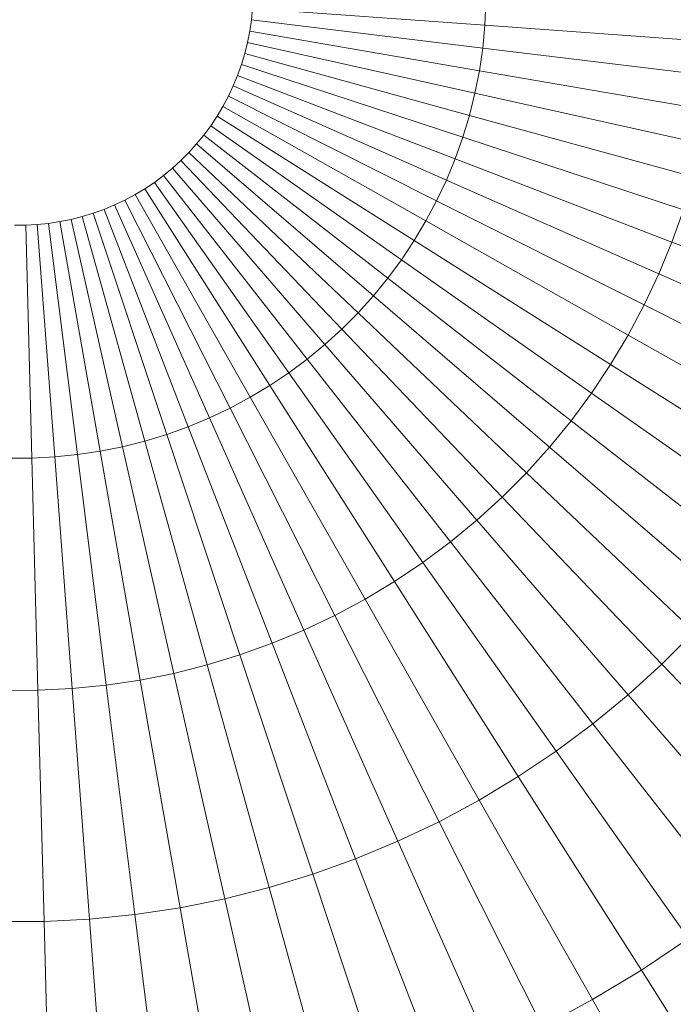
# Model space of a CAD drawing. Header units: centimetres. Extents: x 511 to 2122, y 723 to 1373.
# Tile 15 of 89: x 998.14 to 1001.01, y 753.49 to 757.81. Entities that reach past the tile are written whole.
import ezdxf

# ---------------------------------------------------------------- set-up
doc = ezdxf.new("R2010")
doc.units = ezdxf.units.CM
doc.layers.add('G-IMPT', color=8, linetype='Continuous', lineweight=18)
doc.layers.add('I-FURN', color=30, linetype='Continuous', lineweight=18)

# ---------------------------------------------------------------- blocks, each defined once
blk = doc.blocks.new('LUPA - LUPA_skp_-562653-PROJETO_TÉRREO')
at = {"layer": 'G-IMPT'}
for p, q in [((5.4297, 7.0228), (5.1467, 6.4245)), ((5.5763, 6.949), (5.2643, 6.3653)), ((5.7191, 6.8681), (5.3788, 6.3005)), ((6.0782, 6.8021), (5.992, 6.6858)), ((5.8578, 6.7803), (5.4901, 6.23)), ((5.992, 6.6858), (5.8578, 6.7803)), ((4, 6.682), (4, 6.0156)), ((4.1316, 6.6788), (4.0989, 6.0131)), ((5.992, 6.6858), (5.5977, 6.1542)), ((5.992, 6.6858), (6.1213, 6.5849)), ((6.2123, 6.6957), (6.1213, 6.5849)), ((4.1976, 6.0059), (4.2629, 6.6691)), ((4.2957, 5.9937), (4.3935, 6.653)), ((4.3932, 5.9768), (4.5232, 6.6305)), ((4.4897, 5.9552), (4.6517, 6.6017)), ((4.7786, 6.5665), (4.5851, 5.9288)), ((6.1213, 6.5849), (5.7015, 6.0732)), ((6.2456, 6.4777), (6.1213, 6.5849)), ((4.679, 5.8977), (4.9035, 6.5252)), ((5.0264, 6.4779), (4.7713, 5.8621)), ((5.0264, 6.4779), (5.1467, 6.4245)), ((6.2456, 6.4777), (5.8011, 5.9873)), ((5.1467, 6.4245), (4.8618, 5.822)), ((5.1467, 6.4245), (5.2643, 6.3653)), ((5.2643, 6.3653), (4.9501, 5.7776)), ((5.3788, 6.3005), (5.2643, 6.3653)), ((6.3645, 6.3645), (5.8965, 5.8965)), ((5.0362, 5.7288), (5.3788, 6.3005)), ((5.4901, 6.23), (5.3788, 6.3005)), ((5.4901, 6.23), (5.1198, 5.6759)), ((5.5977, 6.1542), (5.4901, 6.23)), ((6.4777, 6.2456), (5.9873, 5.8011)), ((5.5977, 6.1542), (5.2007, 5.6189)), ((5.7015, 6.0732), (5.5977, 6.1542)), ((6.5849, 6.1213), (6.0732, 5.7015)), ((5.7015, 6.0732), (5.2787, 5.5581)), ((5.8011, 5.9873), (5.7015, 6.0732)), ((3.7043, 5.9937), (3.8026, 5.3311)), ((3.8024, 6.0059), (3.8681, 5.3392)), ((3.9011, 6.0131), (4, 6.0156)), ((3.9011, 6.0131), (3.934, 5.344)), ((4, 6.0156), (4.0989, 6.0131)), ((4, 6.0156), (4, 5.3456)), ((4.0989, 6.0131), (4.066, 5.344)), ((4.0989, 6.0131), (4.1976, 6.0059)), ((4.1976, 6.0059), (4.1319, 5.3392)), ((4.1974, 5.3311), (4.2957, 5.9937)), ((4.1976, 6.0059), (4.2957, 5.9937)), ((4.2957, 5.9937), (4.3932, 5.9768)), ((6.6858, 5.992), (6.1542, 5.5977)), ((3.6068, 5.9768), (3.7375, 5.3198)), ((4.2625, 5.3198), (4.3932, 5.9768)), ((4.3932, 5.9768), (4.4897, 5.9552)), ((5.8011, 5.9873), (5.3536, 5.4934)), ((5.8011, 5.9873), (5.8965, 5.8965)), ((3.5103, 5.9552), (3.673, 5.3053)), ((4.327, 5.3053), (4.4897, 5.9552)), ((4.4897, 5.9552), (4.5851, 5.9288)), ((3.4149, 5.9288), (3.6094, 5.2877)), ((4.5851, 5.9288), (4.3906, 5.2877)), ((4.679, 5.8977), (4.5851, 5.9288)), ((4.4533, 5.267), (4.679, 5.8977)), ((4.7713, 5.8621), (4.679, 5.8977)), ((5.8965, 5.8965), (5.4252, 5.4252)), ((5.9873, 5.8011), (5.8965, 5.8965)), ((4.7713, 5.8621), (4.515, 5.2432)), ((4.8618, 5.822), (4.7713, 5.8621)), ((6.7803, 5.8578), (6.23, 5.4901)), ((4.5753, 5.2164), (4.8618, 5.822)), ((4.9501, 5.7776), (4.8618, 5.822)), ((5.9873, 5.8011), (5.4934, 5.3536)), ((5.9873, 5.8011), (6.0732, 5.7015)), ((4.9501, 5.7776), (4.6343, 5.1867)), ((4.9501, 5.7776), (5.0362, 5.7288)), ((4.6918, 5.1542), (5.0362, 5.7288)), ((5.0362, 5.7288), (5.1198, 5.6759)), ((6.8681, 5.7191), (6.3005, 5.3788)), ((6.0732, 5.7015), (5.5581, 5.2787)), ((6.1542, 5.5977), (6.0732, 5.7015)), ((5.1198, 5.6759), (4.7476, 5.1189)), ((5.2007, 5.6189), (5.1198, 5.6759)), ((4.8016, 5.0808), (5.2007, 5.6189)), ((5.2787, 5.5581), (5.2007, 5.6189)), ((6.1542, 5.5977), (5.6189, 5.2007)), ((6.1542, 5.5977), (6.23, 5.4901)), ((6.949, 5.5763), (6.3653, 5.2643)), ((5.2787, 5.5581), (4.8537, 5.0402)), ((5.3536, 5.4934), (5.2787, 5.5581)), ((5.3536, 5.4934), (4.9037, 4.9971)), ((5.4252, 5.4252), (5.3536, 5.4934)), ((6.23, 5.4901), (5.6759, 5.1198)), ((6.23, 5.4901), (6.3005, 5.3788)), ((5.4252, 5.4252), (4.9515, 4.9515)), ((5.4934, 5.3536), (5.4252, 5.4252)), ((7.0228, 5.4297), (6.4245, 5.1467)), ((6.3005, 5.3788), (5.7288, 5.0362)), ((6.3653, 5.2643), (6.3005, 5.3788)), ((3.8681, 5.3392), (3.8026, 5.3311)), ((3.8681, 5.3392), (3.934, 5.344)), ((3.8681, 5.3392), (3.934, 4.6702)), ((4, 5.3456), (3.934, 5.344)), ((3.934, 5.344), (3.967, 4.6726)), ((4, 5.3456), (4.066, 5.344)), ((4, 5.3456), (4, 4.6734)), ((4.066, 5.344), (4.033, 4.6726)), ((4.1319, 5.3392), (4.066, 5.344)), ((4.1319, 5.3392), (4.066, 4.6702)), ((4.1974, 5.3311), (4.1319, 5.3392)), ((5.4934, 5.3536), (4.9971, 4.9037)), ((5.5581, 5.2787), (5.4934, 5.3536)), ((3.7375, 5.3198), (3.673, 5.3053)), ((3.8026, 5.3311), (3.7375, 5.3198)), ((3.7375, 5.3198), (3.8686, 4.6605)), ((3.8026, 5.3311), (3.9012, 4.6661)), ((4.0988, 4.6661), (4.1974, 5.3311)), ((4.1314, 4.6605), (4.2625, 5.3198)), ((4.2625, 5.3198), (4.1974, 5.3311)), ((4.2625, 5.3198), (4.327, 5.3053)), ((3.6094, 5.2877), (3.5467, 5.267)), ((3.673, 5.3053), (3.6094, 5.2877)), ((3.6094, 5.2877), (3.8045, 4.6444)), ((3.673, 5.3053), (3.8364, 4.6532)), ((4.327, 5.3053), (4.1636, 4.6532)), ((4.3906, 5.2877), (4.1955, 4.6444)), ((4.3906, 5.2877), (4.327, 5.3053)), ((4.3906, 5.2877), (4.4533, 5.267)), ((4.4533, 5.267), (4.2269, 4.634)), ((4.515, 5.2432), (4.4533, 5.267)), ((5.5581, 5.2787), (5.0402, 4.8537)), ((5.6189, 5.2007), (5.5581, 5.2787)), ((6.3653, 5.2643), (5.7776, 4.9501)), ((6.4245, 5.1467), (6.3653, 5.2643)), ((7.0893, 5.2797), (6.4779, 5.0264)), ((4.515, 5.2432), (4.2577, 4.6221)), ((4.515, 5.2432), (4.5753, 5.2164)), ((4.2879, 4.6087), (4.5753, 5.2164)), ((4.5753, 5.2164), (4.6343, 5.1867)), ((5.6189, 5.2007), (5.0808, 4.8016)), ((5.6759, 5.1198), (5.6189, 5.2007)), ((4.6343, 5.1867), (4.3174, 4.5939)), ((4.6343, 5.1867), (4.6918, 5.1542)), ((4.6918, 5.1542), (4.3462, 4.5776)), ((4.6918, 5.1542), (4.7476, 5.1189)), ((6.4245, 5.1467), (5.822, 4.8618)), ((6.4779, 5.0264), (6.4245, 5.1467)), ((4.7476, 5.1189), (4.3741, 4.5599)), ((4.7476, 5.1189), (4.8016, 5.0808)), ((5.6759, 5.1198), (5.1189, 4.7476)), ((5.7288, 5.0362), (5.6759, 5.1198)), ((4.8016, 5.0808), (4.4011, 4.5409)), ((4.8537, 5.0402), (4.8016, 5.0808)), ((4.8537, 5.0402), (4.4272, 4.5205)), ((4.9037, 4.9971), (4.8537, 5.0402)), ((5.7288, 5.0362), (5.1542, 4.6918)), ((5.7288, 5.0362), (5.7776, 4.9501)), ((6.4779, 5.0264), (5.8621, 4.7713)), ((6.5252, 4.9035), (6.4779, 5.0264)), ((4.9037, 4.9971), (4.4522, 4.499)), ((4.9515, 4.9515), (4.9037, 4.9971)), ((4.9515, 4.9515), (4.4762, 4.4762)), ((4.9515, 4.9515), (4.9971, 4.9037)), ((5.1867, 4.6343), (5.7776, 4.9501)), ((5.7776, 4.9501), (5.822, 4.8618)), ((4.9971, 4.9037), (4.499, 4.4522)), ((5.0402, 4.8537), (4.9971, 4.9037)), ((5.822, 4.8618), (5.2164, 4.5753)), ((5.8621, 4.7713), (5.822, 4.8618)), ((5.0402, 4.8537), (4.5205, 4.4272)), ((5.0402, 4.8537), (5.0808, 4.8016)), ((5.0808, 4.8016), (4.5409, 4.4011)), ((5.0808, 4.8016), (5.1189, 4.7476)), ((5.8621, 4.7713), (5.2432, 4.515)), ((5.8621, 4.7713), (5.8977, 4.679)), ((5.1189, 4.7476), (4.5599, 4.3741)), ((5.1542, 4.6918), (5.1189, 4.7476)), ((5.1542, 4.6918), (4.5776, 4.3462)), ((5.1542, 4.6918), (5.1867, 4.6343)), ((3.8686, 4.6605), (3.8364, 4.6532)), ((3.9012, 4.6661), (3.8686, 4.6605)), ((3.934, 4.6702), (3.9012, 4.6661)), ((3.934, 4.6702), (3.967, 4.6726)), ((4, 4.6734), (3.967, 4.6726)), ((4.033, 4.6726), (4, 4.6734)), ((4.033, 4.6726), (4.066, 4.6702)), ((4.0988, 4.6661), (4.066, 4.6702)), ((4.1314, 4.6605), (4.0988, 4.6661)), ((4.1314, 4.6605), (4.1636, 4.6532)), ((3.8364, 4.6532), (3.8045, 4.6444)), ((4.1955, 4.6444), (4.1636, 4.6532)), ((4.1955, 4.6444), (4.2269, 4.634)), ((4.2577, 4.6221), (4.2269, 4.634)), ((5.1867, 4.6343), (4.5939, 4.3174)), ((5.2164, 4.5753), (5.1867, 4.6343)), ((4.2577, 4.6221), (4.2879, 4.6087)), ((4.2879, 4.6087), (4.3174, 4.5939)), ((4.3174, 4.5939), (4.3462, 4.5776)), ((4.3741, 4.5599), (4.3462, 4.5776)), ((5.2164, 4.5753), (4.6087, 4.2879)), ((5.2164, 4.5753), (5.2432, 4.515)), ((4.4011, 4.5409), (4.3741, 4.5599)), ((4.4011, 4.5409), (4.4272, 4.5205)), ((4.4522, 4.499), (4.4272, 4.5205)), ((4.6221, 4.2577), (5.2432, 4.515)), ((5.2432, 4.515), (5.267, 4.4533)), ((4.4762, 4.4762), (4.4522, 4.499)), ((4.499, 4.4522), (4.4762, 4.4762)), ((4.5205, 4.4272), (4.499, 4.4522)), ((4.5409, 4.4011), (4.5205, 4.4272)), ((4.5599, 4.3741), (4.5409, 4.4011)), ((4.5776, 4.3462), (4.5599, 4.3741)), ((4.5776, 4.3462), (4.5939, 4.3174)), ((4.6087, 4.2879), (4.5939, 4.3174)), ((4.6221, 4.2577), (4.6087, 4.2879)), ((4.6221, 4.2577), (4.634, 4.2269))]:
    blk.add_line(p, q, dxfattribs=at)
blk = doc.blocks.new('LUPA - LUPA_skp_-562655-PROJETO_TÉRREO')
at = {"xscale": 0.8734174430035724, "yscale": 0.8734174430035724, "zscale": -0.8734174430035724}
blk.add_blockref('LUPA - LUPA_skp_-562653-PROJETO_TÉRREO', (0, 0), dxfattribs=at)
blk = doc.blocks.new('LUPA - LUPA-562935-PROJETO_TÉRREO')
at = {"xscale": 1.741532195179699, "yscale": 1.741532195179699, "zscale": 1.741532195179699, "rotation": 90.00000000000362}
blk.add_blockref('LUPA - LUPA_skp_-562655-PROJETO_TÉRREO', (15.1057, 0.209), dxfattribs=at)

msp = doc.modelspace()

# ---------------------------------------------------------------- block references
at = {"layer": 'I-FURN', "rotation": 158.9999999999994}
msp.add_blockref('LUPA - LUPA-562935-PROJETO_TÉRREO', (1008.8165, 760.5732), dxfattribs=at)

doc.saveas('drawing.dxf')
